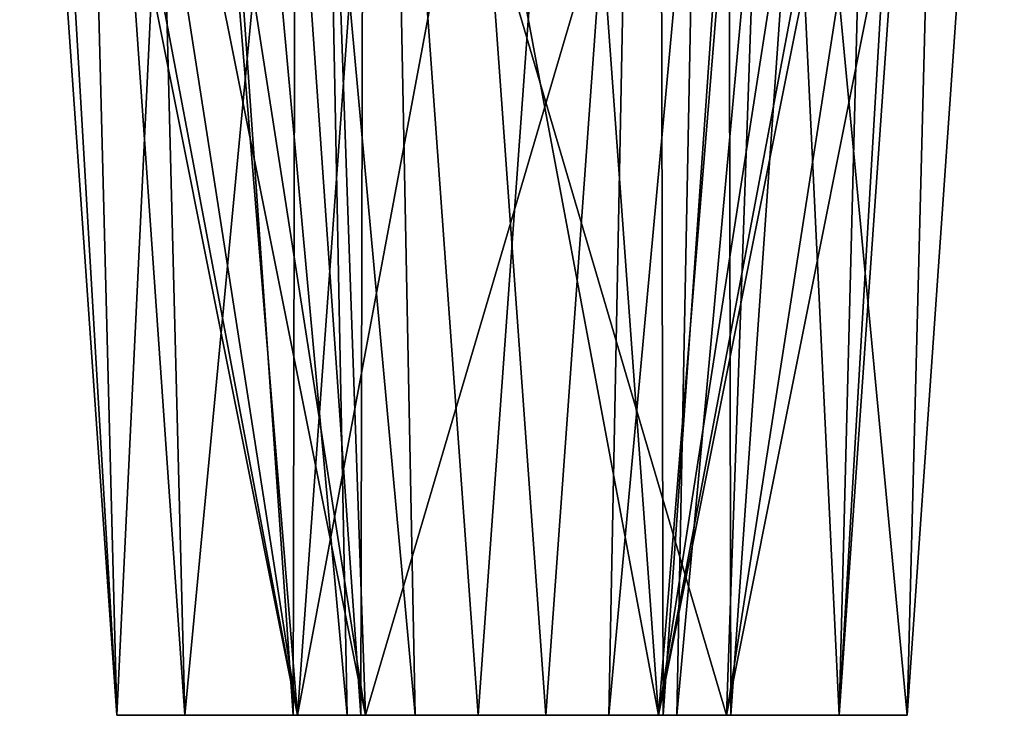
# Model space of a CAD drawing. Header units: millimetres. Extents: x -134 to 134, y -43 to 74.
# Tile 171 of 256: x -52.76 to -49, y -42.73 to -40.08. Entities that reach past the tile are written whole.
import ezdxf

# ---------------------------------------------------------------- set-up
doc = ezdxf.new("R2010")
doc.units = ezdxf.units.MM
doc.header["$LTSCALE"] = 65.185185
for name, color, linetype in [('1009', 7, 'CONTINUOUS'), ('1010', 7, 'CONTINUOUS'), ('644', 7, 'CONTINUOUS'), ('652', 7, 'CONTINUOUS'), ('687', 7, 'CONTINUOUS'), ('689', 7, 'CONTINUOUS'), ('771', 7, 'CONTINUOUS'), ('772', 7, 'CONTINUOUS'), ('779', 7, 'CONTINUOUS'), ('780', 7, 'CONTINUOUS'), ('805', 7, 'CONTINUOUS'), ('806', 7, 'CONTINUOUS'), ('837', 7, 'CONTINUOUS'), ('838', 7, 'CONTINUOUS'), ('919', 7, 'CONTINUOUS'), ('920', 7, 'CONTINUOUS'), ('923', 7, 'CONTINUOUS'), ('924', 7, 'CONTINUOUS'), ('993', 7, 'CONTINUOUS'), ('994', 7, 'CONTINUOUS')]:
    doc.layers.add(name, color=color, linetype=linetype)

msp = doc.modelspace()

# ---------------------------------------------------------------- linework, layer by layer
at = {"layer": '1009', "color": 9, "linetype": 'CONTINUOUS'}
for points in [[(-51.4351, -33.2135, -37.1099), (-51.4549, -42.7275, -38.2965), (-52.1202, -33.2135, -38.2965), (-51.4351, -33.2135, -37.1099)], [(-51.2484, -42.7275, -37.7981), (-51.4549, -42.7275, -38.2965), (-51.4351, -33.2135, -37.1099), (-51.2484, -42.7275, -37.7981)], [(-50.75, -42.7275, -37.5917), (-51.2484, -42.7275, -37.7981), (-51.4351, -33.2135, -37.1099), (-50.75, -42.7275, -37.5917)], [(-50.0649, -33.2135, -37.1099), (-50.75, -42.7275, -37.5917), (-51.4351, -33.2135, -37.1099), (-50.0649, -33.2135, -37.1099)], [(-50.2516, -42.7275, -37.7981), (-50.75, -42.7275, -37.5917), (-50.0649, -33.2135, -37.1099), (-50.2516, -42.7275, -37.7981)], [(-50.0451, -42.7275, -38.2965), (-50.2516, -42.7275, -37.7981), (-49.3798, -33.2135, -38.2965), (-50.0451, -42.7275, -38.2965)], [(-49.3798, -33.2135, -38.2965), (-50.2516, -42.7275, -37.7981), (-50.0649, -33.2135, -37.1099), (-49.3798, -33.2135, -38.2965)]]:
    msp.add_3dface(points, dxfattribs=at)
at = {"layer": '1010', "color": 9, "linetype": 'CONTINUOUS'}
for points in [[(-51.4549, -42.7275, -38.2965), (-51.2484, -42.7275, -38.795), (-52.1202, -33.2135, -38.2965), (-51.4549, -42.7275, -38.2965)], [(-52.1202, -33.2135, -38.2965), (-51.2484, -42.7275, -38.795), (-51.4351, -33.2135, -39.4831), (-52.1202, -33.2135, -38.2965)], [(-51.2484, -42.7275, -38.795), (-50.75, -42.7275, -39.0014), (-51.4351, -33.2135, -39.4831), (-51.2484, -42.7275, -38.795)], [(-51.4351, -33.2135, -39.4831), (-50.75, -42.7275, -39.0014), (-50.0649, -33.2135, -39.4831), (-51.4351, -33.2135, -39.4831)], [(-50.75, -42.7275, -39.0014), (-50.2516, -42.7275, -38.795), (-50.0649, -33.2135, -39.4831), (-50.75, -42.7275, -39.0014)], [(-50.2516, -42.7275, -38.795), (-50.0451, -42.7275, -38.2965), (-50.0649, -33.2135, -39.4831), (-50.2516, -42.7275, -38.795)], [(-50.0451, -42.7275, -38.2965), (-49.3798, -33.2135, -38.2965), (-50.0649, -33.2135, -39.4831), (-50.0451, -42.7275, -38.2965)]]:
    msp.add_3dface(points, dxfattribs=at)
at = {"layer": '644', "color": 9, "linetype": 'CONTINUOUS'}
for points in [[(-52.1255, -42.7275, -38.2965), (-51.4378, -42.7275, -39.4878), (-51.4549, -42.7275, -38.2965), (-52.1255, -42.7275, -38.2965)], [(-51.4378, -42.7275, -37.1053), (-52.1255, -42.7275, -38.2965), (-50.0622, -42.7275, -37.1053), (-51.4378, -42.7275, -37.1053)], [(-50.0622, -42.7275, -37.1053), (-52.1255, -42.7275, -38.2965), (-51.2484, -42.7275, -37.7981), (-50.0622, -42.7275, -37.1053)], [(-51.2484, -42.7275, -37.7981), (-52.1255, -42.7275, -38.2965), (-51.4549, -42.7275, -38.2965), (-51.2484, -42.7275, -37.7981)], [(-51.4549, -42.7275, -38.2965), (-51.4378, -42.7275, -39.4878), (-51.2484, -42.7275, -38.795), (-51.4549, -42.7275, -38.2965)], [(-50.0622, -42.7275, -39.4878), (-49.3745, -42.7275, -38.2965), (-51.4378, -42.7275, -39.4878), (-50.0622, -42.7275, -39.4878)], [(-51.4378, -42.7275, -39.4878), (-49.3745, -42.7275, -38.2965), (-50.2516, -42.7275, -38.795), (-51.4378, -42.7275, -39.4878)], [(-51.2484, -42.7275, -38.795), (-51.4378, -42.7275, -39.4878), (-50.75, -42.7275, -39.0014), (-51.2484, -42.7275, -38.795)], [(-50.75, -42.7275, -39.0014), (-51.4378, -42.7275, -39.4878), (-50.2516, -42.7275, -38.795), (-50.75, -42.7275, -39.0014)], [(-50.75, -42.7275, -37.5917), (-50.0622, -42.7275, -37.1053), (-51.2484, -42.7275, -37.7981), (-50.75, -42.7275, -37.5917)], [(-50.2516, -42.7275, -37.7981), (-50.0622, -42.7275, -37.1053), (-50.75, -42.7275, -37.5917), (-50.2516, -42.7275, -37.7981)], [(-49.3745, -42.7275, -38.2965), (-50.0451, -42.7275, -38.2965), (-50.2516, -42.7275, -38.795), (-49.3745, -42.7275, -38.2965)], [(-50.0451, -42.7275, -38.2965), (-50.0622, -42.7275, -37.1053), (-50.2516, -42.7275, -37.7981), (-50.0451, -42.7275, -38.2965)], [(-49.3745, -42.7275, -38.2965), (-50.0622, -42.7275, -37.1053), (-50.0451, -42.7275, -38.2965), (-49.3745, -42.7275, -38.2965)]]:
    msp.add_3dface(points, dxfattribs=at)
at = {"layer": '652', "color": 9, "linetype": 'CONTINUOUS'}
for points in [[(-52.1255, -42.7275, -214.0997), (-51.4378, -42.7275, -215.291), (-51.4549, -42.7275, -214.0997), (-52.1255, -42.7275, -214.0997)], [(-51.4378, -42.7275, -212.9084), (-52.1255, -42.7275, -214.0997), (-50.0622, -42.7275, -212.9084), (-51.4378, -42.7275, -212.9084)], [(-50.0622, -42.7275, -212.9084), (-52.1255, -42.7275, -214.0997), (-51.2484, -42.7275, -213.6013), (-50.0622, -42.7275, -212.9084)], [(-51.2484, -42.7275, -213.6013), (-52.1255, -42.7275, -214.0997), (-51.4549, -42.7275, -214.0997), (-51.2484, -42.7275, -213.6013)], [(-51.4549, -42.7275, -214.0997), (-51.4378, -42.7275, -215.291), (-51.2484, -42.7275, -214.5981), (-51.4549, -42.7275, -214.0997)], [(-50.0622, -42.7275, -215.291), (-49.3745, -42.7275, -214.0997), (-51.4378, -42.7275, -215.291), (-50.0622, -42.7275, -215.291)], [(-51.4378, -42.7275, -215.291), (-49.3745, -42.7275, -214.0997), (-50.2516, -42.7275, -214.5981), (-51.4378, -42.7275, -215.291)], [(-51.2484, -42.7275, -214.5981), (-51.4378, -42.7275, -215.291), (-50.75, -42.7275, -214.8046), (-51.2484, -42.7275, -214.5981)], [(-50.75, -42.7275, -214.8046), (-51.4378, -42.7275, -215.291), (-50.2516, -42.7275, -214.5981), (-50.75, -42.7275, -214.8046)], [(-50.75, -42.7275, -213.3948), (-50.0622, -42.7275, -212.9084), (-51.2484, -42.7275, -213.6013), (-50.75, -42.7275, -213.3948)], [(-50.2516, -42.7275, -213.6013), (-50.0622, -42.7275, -212.9084), (-50.75, -42.7275, -213.3948), (-50.2516, -42.7275, -213.6013)], [(-49.3745, -42.7275, -214.0997), (-50.0451, -42.7275, -214.0997), (-50.2516, -42.7275, -214.5981), (-49.3745, -42.7275, -214.0997)], [(-50.0451, -42.7275, -214.0997), (-50.0622, -42.7275, -212.9084), (-50.2516, -42.7275, -213.6013), (-50.0451, -42.7275, -214.0997)], [(-49.3745, -42.7275, -214.0997), (-50.0622, -42.7275, -212.9084), (-50.0451, -42.7275, -214.0997), (-49.3745, -42.7275, -214.0997)]]:
    msp.add_3dface(points, dxfattribs=at)
at = {"layer": '687', "color": 9, "linetype": 'CONTINUOUS'}
for points in [[(-52.3844, -42.7275, -96.7481), (-51.6967, -42.7275, -97.9394), (-51.7138, -42.7275, -96.7481), (-52.3844, -42.7275, -96.7481)], [(-51.6967, -42.7275, -95.5569), (-52.3844, -42.7275, -96.7481), (-50.3211, -42.7275, -95.5569), (-51.6967, -42.7275, -95.5569)], [(-50.3211, -42.7275, -95.5569), (-52.3844, -42.7275, -96.7481), (-51.5073, -42.7275, -96.2497), (-50.3211, -42.7275, -95.5569)], [(-51.5073, -42.7275, -96.2497), (-52.3844, -42.7275, -96.7481), (-51.7138, -42.7275, -96.7481), (-51.5073, -42.7275, -96.2497)], [(-51.7138, -42.7275, -96.7481), (-51.6967, -42.7275, -97.9394), (-51.5073, -42.7275, -97.2466), (-51.7138, -42.7275, -96.7481)], [(-50.3211, -42.7275, -97.9394), (-49.6333, -42.7275, -96.7481), (-51.6967, -42.7275, -97.9394), (-50.3211, -42.7275, -97.9394)], [(-51.6967, -42.7275, -97.9394), (-49.6333, -42.7275, -96.7481), (-50.5105, -42.7275, -97.2466), (-51.6967, -42.7275, -97.9394)], [(-51.5073, -42.7275, -97.2466), (-51.6967, -42.7275, -97.9394), (-51.0089, -42.7275, -97.453), (-51.5073, -42.7275, -97.2466)], [(-51.0089, -42.7275, -97.453), (-51.6967, -42.7275, -97.9394), (-50.5105, -42.7275, -97.2466), (-51.0089, -42.7275, -97.453)], [(-51.0089, -42.7275, -96.0432), (-50.3211, -42.7275, -95.5569), (-51.5073, -42.7275, -96.2497), (-51.0089, -42.7275, -96.0432)], [(-50.5105, -42.7275, -96.2497), (-50.3211, -42.7275, -95.5569), (-51.0089, -42.7275, -96.0432), (-50.5105, -42.7275, -96.2497)], [(-49.6333, -42.7275, -96.7481), (-50.304, -42.7275, -96.7481), (-50.5105, -42.7275, -97.2466), (-49.6333, -42.7275, -96.7481)], [(-50.304, -42.7275, -96.7481), (-50.3211, -42.7275, -95.5569), (-50.5105, -42.7275, -96.2497), (-50.304, -42.7275, -96.7481)], [(-49.6333, -42.7275, -96.7481), (-50.3211, -42.7275, -95.5569), (-50.304, -42.7275, -96.7481), (-49.6333, -42.7275, -96.7481)]]:
    msp.add_3dface(points, dxfattribs=at)
at = {"layer": '689', "color": 9, "linetype": 'CONTINUOUS'}
for points in [[(-52.3844, -42.7275, -155.6481), (-51.6967, -42.7275, -156.8394), (-51.7138, -42.7275, -155.6481), (-52.3844, -42.7275, -155.6481)], [(-51.6967, -42.7275, -154.4569), (-52.3844, -42.7275, -155.6481), (-51.7138, -42.7275, -155.6481), (-51.6967, -42.7275, -154.4569)], [(-51.7138, -42.7275, -155.6481), (-51.6967, -42.7275, -156.8394), (-51.5073, -42.7275, -156.1466), (-51.7138, -42.7275, -155.6481)], [(-51.5073, -42.7275, -155.1497), (-51.6967, -42.7275, -154.4569), (-51.7138, -42.7275, -155.6481), (-51.5073, -42.7275, -155.1497)], [(-51.6967, -42.7275, -156.8394), (-50.3211, -42.7275, -156.8394), (-51.5073, -42.7275, -156.1466), (-51.6967, -42.7275, -156.8394)], [(-50.3211, -42.7275, -154.4569), (-51.6967, -42.7275, -154.4569), (-50.5105, -42.7275, -155.1497), (-50.3211, -42.7275, -154.4569)], [(-50.5105, -42.7275, -155.1497), (-51.6967, -42.7275, -154.4569), (-51.0089, -42.7275, -154.9432), (-50.5105, -42.7275, -155.1497)], [(-51.0089, -42.7275, -154.9432), (-51.6967, -42.7275, -154.4569), (-51.5073, -42.7275, -155.1497), (-51.0089, -42.7275, -154.9432)], [(-51.5073, -42.7275, -156.1466), (-50.3211, -42.7275, -156.8394), (-51.0089, -42.7275, -156.353), (-51.5073, -42.7275, -156.1466)], [(-51.0089, -42.7275, -156.353), (-50.3211, -42.7275, -156.8394), (-50.5105, -42.7275, -156.1466), (-51.0089, -42.7275, -156.353)], [(-50.3211, -42.7275, -156.8394), (-50.304, -42.7275, -155.6481), (-50.5105, -42.7275, -156.1466), (-50.3211, -42.7275, -156.8394)], [(-50.304, -42.7275, -155.6481), (-50.3211, -42.7275, -154.4569), (-50.5105, -42.7275, -155.1497), (-50.304, -42.7275, -155.6481)], [(-50.3211, -42.7275, -156.8394), (-49.6333, -42.7275, -155.6481), (-50.304, -42.7275, -155.6481), (-50.3211, -42.7275, -156.8394)], [(-49.6333, -42.7275, -155.6481), (-50.3211, -42.7275, -154.4569), (-50.304, -42.7275, -155.6481), (-49.6333, -42.7275, -155.6481)]]:
    msp.add_3dface(points, dxfattribs=at)
at = {"layer": '771', "color": 9, "linetype": 'CONTINUOUS'}
for points in [[(-52.3844, -42.7275, -96.7481), (-51.6967, -42.7275, -95.5569), (-52.7551, -37.4275, -96.7481), (-52.3844, -42.7275, -96.7481)], [(-52.7551, -37.4275, -96.7481), (-51.6967, -42.7275, -95.5569), (-52.6956, -37.4275, -96.2962), (-52.7551, -37.4275, -96.7481)], [(-52.6956, -37.4275, -96.2962), (-51.6967, -42.7275, -95.5569), (-52.5211, -37.4275, -95.875), (-52.6956, -37.4275, -96.2962)], [(-52.5211, -37.4275, -95.875), (-51.6967, -42.7275, -95.5569), (-51.3121, -37.4275, -95.0285), (-52.5211, -37.4275, -95.875)], [(-51.6967, -42.7275, -95.5569), (-50.3211, -42.7275, -95.5569), (-51.3121, -37.4275, -95.0285), (-51.6967, -42.7275, -95.5569)], [(-51.3121, -37.4275, -95.0285), (-50.3211, -42.7275, -95.5569), (-49.8865, -37.4275, -95.4105), (-51.3121, -37.4275, -95.0285)], [(-50.3211, -42.7275, -95.5569), (-49.6333, -42.7275, -96.7481), (-49.8865, -37.4275, -95.4105), (-50.3211, -42.7275, -95.5569)], [(-49.8865, -37.4275, -95.4105), (-49.6333, -42.7275, -96.7481), (-49.2627, -37.4275, -96.7481), (-49.8865, -37.4275, -95.4105)]]:
    msp.add_3dface(points, dxfattribs=at)
at = {"layer": '772', "color": 9, "linetype": 'CONTINUOUS'}
for points in [[(-52.3844, -42.7275, -96.7481), (-52.7551, -37.4275, -96.7481), (-52.1313, -37.4275, -98.0858), (-52.3844, -42.7275, -96.7481)], [(-51.6967, -42.7275, -97.9394), (-52.3844, -42.7275, -96.7481), (-52.1313, -37.4275, -98.0858), (-51.6967, -42.7275, -97.9394)], [(-50.7057, -37.4275, -98.4678), (-51.6967, -42.7275, -97.9394), (-52.1313, -37.4275, -98.0858), (-50.7057, -37.4275, -98.4678)], [(-50.3211, -42.7275, -97.9394), (-51.6967, -42.7275, -97.9394), (-50.7057, -37.4275, -98.4678), (-50.3211, -42.7275, -97.9394)], [(-49.4967, -37.4275, -97.6212), (-50.3211, -42.7275, -97.9394), (-50.7057, -37.4275, -98.4678), (-49.4967, -37.4275, -97.6212)], [(-49.6333, -42.7275, -96.7481), (-50.3211, -42.7275, -97.9394), (-49.2627, -37.4275, -96.7481), (-49.6333, -42.7275, -96.7481)], [(-49.2627, -37.4275, -96.7481), (-50.3211, -42.7275, -97.9394), (-49.3222, -37.4275, -97.2001), (-49.2627, -37.4275, -96.7481)], [(-50.3211, -42.7275, -97.9394), (-49.4967, -37.4275, -97.6212), (-49.3222, -37.4275, -97.2001), (-50.3211, -42.7275, -97.9394)]]:
    msp.add_3dface(points, dxfattribs=at)
at = {"layer": '779', "color": 9, "linetype": 'CONTINUOUS'}
for points in [[(-52.3844, -42.7275, -155.6481), (-51.6967, -42.7275, -154.4569), (-52.7551, -37.4275, -155.6481), (-52.3844, -42.7275, -155.6481)], [(-52.7551, -37.4275, -155.6481), (-51.6967, -42.7275, -154.4569), (-52.1313, -37.4275, -154.3105), (-52.7551, -37.4275, -155.6481)], [(-52.1313, -37.4275, -154.3105), (-51.6967, -42.7275, -154.4569), (-50.7057, -37.4275, -153.9285), (-52.1313, -37.4275, -154.3105)], [(-51.6967, -42.7275, -154.4569), (-50.3211, -42.7275, -154.4569), (-50.7057, -37.4275, -153.9285), (-51.6967, -42.7275, -154.4569)], [(-50.3211, -42.7275, -154.4569), (-49.4967, -37.4275, -154.775), (-50.7057, -37.4275, -153.9285), (-50.3211, -42.7275, -154.4569)], [(-50.3211, -42.7275, -154.4569), (-49.6333, -42.7275, -155.6481), (-49.4967, -37.4275, -154.775), (-50.3211, -42.7275, -154.4569)], [(-49.4967, -37.4275, -154.775), (-49.6333, -42.7275, -155.6481), (-49.3222, -37.4275, -155.1962), (-49.4967, -37.4275, -154.775)], [(-49.3222, -37.4275, -155.1962), (-49.6333, -42.7275, -155.6481), (-49.2627, -37.4275, -155.6481), (-49.3222, -37.4275, -155.1962)]]:
    msp.add_3dface(points, dxfattribs=at)
at = {"layer": '780', "color": 9, "linetype": 'CONTINUOUS'}
for points in [[(-52.3844, -42.7275, -155.6481), (-52.7551, -37.4275, -155.6481), (-52.6956, -37.4275, -156.1001), (-52.3844, -42.7275, -155.6481)], [(-52.5211, -37.4275, -156.5212), (-52.3844, -42.7275, -155.6481), (-52.6956, -37.4275, -156.1001), (-52.5211, -37.4275, -156.5212)], [(-51.6967, -42.7275, -156.8394), (-52.3844, -42.7275, -155.6481), (-52.5211, -37.4275, -156.5212), (-51.6967, -42.7275, -156.8394)], [(-51.3121, -37.4275, -157.3678), (-51.6967, -42.7275, -156.8394), (-52.5211, -37.4275, -156.5212), (-51.3121, -37.4275, -157.3678)], [(-50.3211, -42.7275, -156.8394), (-51.6967, -42.7275, -156.8394), (-51.3121, -37.4275, -157.3678), (-50.3211, -42.7275, -156.8394)], [(-49.8865, -37.4275, -156.9858), (-50.3211, -42.7275, -156.8394), (-51.3121, -37.4275, -157.3678), (-49.8865, -37.4275, -156.9858)], [(-49.6333, -42.7275, -155.6481), (-50.3211, -42.7275, -156.8394), (-49.2627, -37.4275, -155.6481), (-49.6333, -42.7275, -155.6481)], [(-49.2627, -37.4275, -155.6481), (-50.3211, -42.7275, -156.8394), (-49.8865, -37.4275, -156.9858), (-49.2627, -37.4275, -155.6481)]]:
    msp.add_3dface(points, dxfattribs=at)
at = {"layer": '805', "color": 9, "linetype": 'CONTINUOUS'}
for points in [[(-52.1255, -42.7275, -214.0997), (-51.4378, -42.7275, -212.9084), (-52.4962, -37.4275, -214.0997), (-52.1255, -42.7275, -214.0997)], [(-52.4962, -37.4275, -214.0997), (-51.4378, -42.7275, -212.9084), (-51.6231, -37.4275, -212.5875), (-52.4962, -37.4275, -214.0997)], [(-51.4378, -42.7275, -212.9084), (-50.0622, -42.7275, -212.9084), (-51.6231, -37.4275, -212.5875), (-51.4378, -42.7275, -212.9084)], [(-50.0622, -42.7275, -212.9084), (-49.8769, -37.4275, -212.5875), (-51.6231, -37.4275, -212.5875), (-50.0622, -42.7275, -212.9084)], [(-50.0622, -42.7275, -212.9084), (-49.3745, -42.7275, -214.0997), (-49.8769, -37.4275, -212.5875), (-50.0622, -42.7275, -212.9084)], [(-49.8769, -37.4275, -212.5875), (-49.3745, -42.7275, -214.0997), (-49.2378, -37.4275, -213.2266), (-49.8769, -37.4275, -212.5875)], [(-49.2378, -37.4275, -213.2266), (-49.3745, -42.7275, -214.0997), (-49.0038, -37.4275, -214.0997), (-49.2378, -37.4275, -213.2266)]]:
    msp.add_3dface(points, dxfattribs=at)
at = {"layer": '806', "color": 9, "linetype": 'CONTINUOUS'}
for points in [[(-52.1255, -42.7275, -214.0997), (-52.4962, -37.4275, -214.0997), (-52.2622, -37.4275, -214.9728), (-52.1255, -42.7275, -214.0997)], [(-51.6231, -37.4275, -215.6119), (-52.1255, -42.7275, -214.0997), (-52.2622, -37.4275, -214.9728), (-51.6231, -37.4275, -215.6119)], [(-51.4378, -42.7275, -215.291), (-52.1255, -42.7275, -214.0997), (-51.6231, -37.4275, -215.6119), (-51.4378, -42.7275, -215.291)], [(-49.8769, -37.4275, -215.6119), (-51.4378, -42.7275, -215.291), (-51.6231, -37.4275, -215.6119), (-49.8769, -37.4275, -215.6119)], [(-50.0622, -42.7275, -215.291), (-51.4378, -42.7275, -215.291), (-49.8769, -37.4275, -215.6119), (-50.0622, -42.7275, -215.291)], [(-49.3745, -42.7275, -214.0997), (-50.0622, -42.7275, -215.291), (-49.0038, -37.4275, -214.0997), (-49.3745, -42.7275, -214.0997)], [(-49.0038, -37.4275, -214.0997), (-50.0622, -42.7275, -215.291), (-49.8769, -37.4275, -215.6119), (-49.0038, -37.4275, -214.0997)]]:
    msp.add_3dface(points, dxfattribs=at)
at = {"layer": '837', "color": 9, "linetype": 'CONTINUOUS'}
for points in [[(-52.1255, -42.7275, -38.2965), (-51.4378, -42.7275, -37.1053), (-52.4962, -37.4275, -38.2965), (-52.1255, -42.7275, -38.2965)], [(-52.4962, -37.4275, -38.2965), (-51.4378, -42.7275, -37.1053), (-52.2622, -37.4275, -37.4235), (-52.4962, -37.4275, -38.2965)], [(-52.2622, -37.4275, -37.4235), (-51.4378, -42.7275, -37.1053), (-51.6231, -37.4275, -36.7843), (-52.2622, -37.4275, -37.4235)], [(-51.4378, -42.7275, -37.1053), (-50.0622, -42.7275, -37.1053), (-51.6231, -37.4275, -36.7843), (-51.4378, -42.7275, -37.1053)], [(-51.6231, -37.4275, -36.7843), (-50.0622, -42.7275, -37.1053), (-49.8769, -37.4275, -36.7843), (-51.6231, -37.4275, -36.7843)], [(-50.0622, -42.7275, -37.1053), (-49.3745, -42.7275, -38.2965), (-49.8769, -37.4275, -36.7843), (-50.0622, -42.7275, -37.1053)], [(-49.8769, -37.4275, -36.7843), (-49.3745, -42.7275, -38.2965), (-49.0038, -37.4275, -38.2965), (-49.8769, -37.4275, -36.7843)]]:
    msp.add_3dface(points, dxfattribs=at)
at = {"layer": '838', "color": 9, "linetype": 'CONTINUOUS'}
for points in [[(-52.1255, -42.7275, -38.2965), (-52.4962, -37.4275, -38.2965), (-51.6231, -37.4275, -39.8088), (-52.1255, -42.7275, -38.2965)], [(-51.4378, -42.7275, -39.4878), (-52.1255, -42.7275, -38.2965), (-51.6231, -37.4275, -39.8088), (-51.4378, -42.7275, -39.4878)], [(-49.8769, -37.4275, -39.8088), (-51.4378, -42.7275, -39.4878), (-51.6231, -37.4275, -39.8088), (-49.8769, -37.4275, -39.8088)], [(-50.0622, -42.7275, -39.4878), (-51.4378, -42.7275, -39.4878), (-49.8769, -37.4275, -39.8088), (-50.0622, -42.7275, -39.4878)], [(-49.3745, -42.7275, -38.2965), (-50.0622, -42.7275, -39.4878), (-49.0038, -37.4275, -38.2965), (-49.3745, -42.7275, -38.2965)], [(-49.0038, -37.4275, -38.2965), (-50.0622, -42.7275, -39.4878), (-49.2378, -37.4275, -39.1696), (-49.0038, -37.4275, -38.2965)], [(-50.0622, -42.7275, -39.4878), (-49.8769, -37.4275, -39.8088), (-49.2378, -37.4275, -39.1696), (-50.0622, -42.7275, -39.4878)]]:
    msp.add_3dface(points, dxfattribs=at)
at = {"layer": '919', "color": 9, "linetype": 'CONTINUOUS'}
for points in [[(-51.694, -33.2135, -154.4615), (-51.7138, -42.7275, -155.6481), (-52.3791, -33.2135, -155.6481), (-51.694, -33.2135, -154.4615)], [(-51.5073, -42.7275, -155.1497), (-51.7138, -42.7275, -155.6481), (-51.694, -33.2135, -154.4615), (-51.5073, -42.7275, -155.1497)], [(-51.0089, -42.7275, -154.9432), (-51.5073, -42.7275, -155.1497), (-51.694, -33.2135, -154.4615), (-51.0089, -42.7275, -154.9432)], [(-50.3238, -33.2135, -154.4615), (-51.0089, -42.7275, -154.9432), (-51.694, -33.2135, -154.4615), (-50.3238, -33.2135, -154.4615)], [(-50.5105, -42.7275, -155.1497), (-51.0089, -42.7275, -154.9432), (-50.3238, -33.2135, -154.4615), (-50.5105, -42.7275, -155.1497)], [(-50.304, -42.7275, -155.6481), (-50.5105, -42.7275, -155.1497), (-49.6387, -33.2135, -155.6481), (-50.304, -42.7275, -155.6481)], [(-49.6387, -33.2135, -155.6481), (-50.5105, -42.7275, -155.1497), (-50.3238, -33.2135, -154.4615), (-49.6387, -33.2135, -155.6481)]]:
    msp.add_3dface(points, dxfattribs=at)
at = {"layer": '920', "color": 9, "linetype": 'CONTINUOUS'}
for points in [[(-51.7138, -42.7275, -155.6481), (-51.5073, -42.7275, -156.1466), (-52.3791, -33.2135, -155.6481), (-51.7138, -42.7275, -155.6481)], [(-52.3791, -33.2135, -155.6481), (-51.5073, -42.7275, -156.1466), (-51.694, -33.2135, -156.8347), (-52.3791, -33.2135, -155.6481)], [(-51.5073, -42.7275, -156.1466), (-51.0089, -42.7275, -156.353), (-51.694, -33.2135, -156.8347), (-51.5073, -42.7275, -156.1466)], [(-51.694, -33.2135, -156.8347), (-51.0089, -42.7275, -156.353), (-50.3238, -33.2135, -156.8347), (-51.694, -33.2135, -156.8347)], [(-51.0089, -42.7275, -156.353), (-50.5105, -42.7275, -156.1466), (-50.3238, -33.2135, -156.8347), (-51.0089, -42.7275, -156.353)], [(-50.5105, -42.7275, -156.1466), (-50.304, -42.7275, -155.6481), (-50.3238, -33.2135, -156.8347), (-50.5105, -42.7275, -156.1466)], [(-50.304, -42.7275, -155.6481), (-49.6387, -33.2135, -155.6481), (-50.3238, -33.2135, -156.8347), (-50.304, -42.7275, -155.6481)]]:
    msp.add_3dface(points, dxfattribs=at)
at = {"layer": '923', "color": 9, "linetype": 'CONTINUOUS'}
for points in [[(-51.694, -33.2135, -95.5615), (-51.7138, -42.7275, -96.7481), (-52.3791, -33.2135, -96.7481), (-51.694, -33.2135, -95.5615)], [(-51.5073, -42.7275, -96.2497), (-51.7138, -42.7275, -96.7481), (-51.694, -33.2135, -95.5615), (-51.5073, -42.7275, -96.2497)], [(-51.0089, -42.7275, -96.0432), (-51.5073, -42.7275, -96.2497), (-51.694, -33.2135, -95.5615), (-51.0089, -42.7275, -96.0432)], [(-50.3238, -33.2135, -95.5615), (-51.0089, -42.7275, -96.0432), (-51.694, -33.2135, -95.5615), (-50.3238, -33.2135, -95.5615)], [(-50.5105, -42.7275, -96.2497), (-51.0089, -42.7275, -96.0432), (-50.3238, -33.2135, -95.5615), (-50.5105, -42.7275, -96.2497)], [(-50.304, -42.7275, -96.7481), (-50.5105, -42.7275, -96.2497), (-49.6387, -33.2135, -96.7481), (-50.304, -42.7275, -96.7481)], [(-49.6387, -33.2135, -96.7481), (-50.5105, -42.7275, -96.2497), (-50.3238, -33.2135, -95.5615), (-49.6387, -33.2135, -96.7481)]]:
    msp.add_3dface(points, dxfattribs=at)
at = {"layer": '924', "color": 9, "linetype": 'CONTINUOUS'}
for points in [[(-51.7138, -42.7275, -96.7481), (-51.5073, -42.7275, -97.2466), (-52.3791, -33.2135, -96.7481), (-51.7138, -42.7275, -96.7481)], [(-52.3791, -33.2135, -96.7481), (-51.5073, -42.7275, -97.2466), (-51.694, -33.2135, -97.9347), (-52.3791, -33.2135, -96.7481)], [(-51.5073, -42.7275, -97.2466), (-51.0089, -42.7275, -97.453), (-51.694, -33.2135, -97.9347), (-51.5073, -42.7275, -97.2466)], [(-51.694, -33.2135, -97.9347), (-51.0089, -42.7275, -97.453), (-50.3238, -33.2135, -97.9347), (-51.694, -33.2135, -97.9347)], [(-51.0089, -42.7275, -97.453), (-50.5105, -42.7275, -97.2466), (-50.3238, -33.2135, -97.9347), (-51.0089, -42.7275, -97.453)], [(-50.5105, -42.7275, -97.2466), (-50.304, -42.7275, -96.7481), (-50.3238, -33.2135, -97.9347), (-50.5105, -42.7275, -97.2466)], [(-50.304, -42.7275, -96.7481), (-49.6387, -33.2135, -96.7481), (-50.3238, -33.2135, -97.9347), (-50.304, -42.7275, -96.7481)]]:
    msp.add_3dface(points, dxfattribs=at)
at = {"layer": '993', "color": 9, "linetype": 'CONTINUOUS'}
for points in [[(-51.4351, -33.2135, -212.9131), (-51.4549, -42.7275, -214.0997), (-52.1202, -33.2135, -214.0997), (-51.4351, -33.2135, -212.9131)], [(-51.2484, -42.7275, -213.6013), (-51.4549, -42.7275, -214.0997), (-51.4351, -33.2135, -212.9131), (-51.2484, -42.7275, -213.6013)], [(-50.75, -42.7275, -213.3948), (-51.2484, -42.7275, -213.6013), (-51.4351, -33.2135, -212.9131), (-50.75, -42.7275, -213.3948)], [(-50.0649, -33.2135, -212.9131), (-50.75, -42.7275, -213.3948), (-51.4351, -33.2135, -212.9131), (-50.0649, -33.2135, -212.9131)], [(-50.2516, -42.7275, -213.6013), (-50.75, -42.7275, -213.3948), (-50.0649, -33.2135, -212.9131), (-50.2516, -42.7275, -213.6013)], [(-50.0451, -42.7275, -214.0997), (-50.2516, -42.7275, -213.6013), (-49.3798, -33.2135, -214.0997), (-50.0451, -42.7275, -214.0997)], [(-49.3798, -33.2135, -214.0997), (-50.2516, -42.7275, -213.6013), (-50.0649, -33.2135, -212.9131), (-49.3798, -33.2135, -214.0997)]]:
    msp.add_3dface(points, dxfattribs=at)
at = {"layer": '994', "color": 9, "linetype": 'CONTINUOUS'}
for points in [[(-51.4549, -42.7275, -214.0997), (-51.2484, -42.7275, -214.5981), (-52.1202, -33.2135, -214.0997), (-51.4549, -42.7275, -214.0997)], [(-52.1202, -33.2135, -214.0997), (-51.2484, -42.7275, -214.5981), (-51.4351, -33.2135, -215.2863), (-52.1202, -33.2135, -214.0997)], [(-51.2484, -42.7275, -214.5981), (-50.75, -42.7275, -214.8046), (-51.4351, -33.2135, -215.2863), (-51.2484, -42.7275, -214.5981)], [(-51.4351, -33.2135, -215.2863), (-50.75, -42.7275, -214.8046), (-50.0649, -33.2135, -215.2863), (-51.4351, -33.2135, -215.2863)], [(-50.75, -42.7275, -214.8046), (-50.2516, -42.7275, -214.5981), (-50.0649, -33.2135, -215.2863), (-50.75, -42.7275, -214.8046)], [(-50.2516, -42.7275, -214.5981), (-50.0451, -42.7275, -214.0997), (-50.0649, -33.2135, -215.2863), (-50.2516, -42.7275, -214.5981)], [(-50.0451, -42.7275, -214.0997), (-49.3798, -33.2135, -214.0997), (-50.0649, -33.2135, -215.2863), (-50.0451, -42.7275, -214.0997)]]:
    msp.add_3dface(points, dxfattribs=at)

doc.saveas('drawing.dxf')
